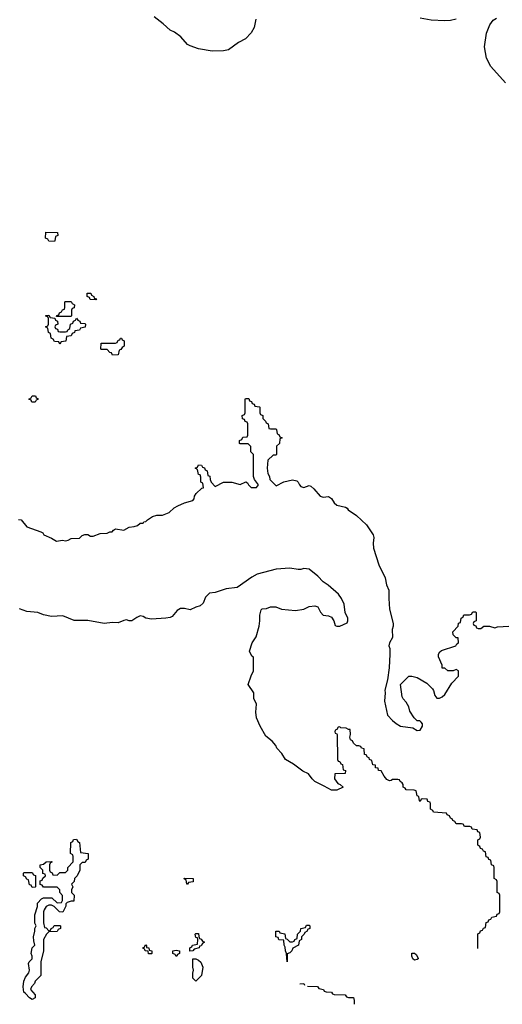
# Model space of a CAD drawing. Header units: inches. Extents: x 2387097 to 2568883, y 660483 to 715047.
# Tile 18 of 21: x 2560799 to 2564284, y 660483 to 667587. Entities that reach past the tile are written whole.
import ezdxf

# ---------------------------------------------------------------- set-up
doc = ezdxf.new("R2010")
doc.units = ezdxf.units.IN
doc.header["$MEASUREMENT"] = 0
doc.layers.add('C5666', color=7, linetype='Continuous')

msp = doc.modelspace()

# ---------------------------------------------------------------- linework, layer by layer
at = {"layer": 'C5666', "color": 6}
for points in [[(2562503.2, 667590), (2562492.3, 667530), (2562470, 667491.1), (2562430, 667448.7), (2562379.1, 667420.9), (2562306, 667370), (2562270, 667362.2), (2562190, 667359.3), (2562090, 667375.9), (2562030, 667397.4), (2562010, 667407.7), (2561963.6, 667463.6), (2561916.2, 667496.2), (2561885.1, 667510), (2561836.3, 667556.3), (2561770, 667607.8)], [(2563950, 667589.6), (2563910, 667580.5), (2563870, 667578.5), (2563770, 667584.2), (2563690, 667596.8)], [(2564307.4, 667130), (2564200.3, 667250), (2564169.8, 667310), (2564154.7, 667390), (2564169.6, 667490), (2564193.6, 667550), (2564217.4, 667582.6), (2564242.2, 667597.8)], [(2560790, 663981), (2560810, 663978), (2560850, 663926.8), (2560952, 663892), (2560965.4, 663885.4), (2560974, 663870), (2561030, 663846), (2561065.2, 663825.2), (2561109.3, 663830.7), (2561130, 663827.7), (2561149.3, 663830.7), (2561170, 663842.8), (2561230, 663846.8), (2561250, 663864.7), (2561270, 663872), (2561290, 663871.3), (2561310, 663860.7), (2561330, 663860.7), (2561380.9, 663879.1), (2561430, 663882.8), (2561450, 663892), (2561467.3, 663892.7), (2561475.3, 663904.7), (2561490, 663914), (2561550, 663902.8), (2561590, 663926), (2561626, 663930), (2561650, 663938), (2561670, 663954), (2561690, 663954), (2561696.4, 663963.6), (2561710, 663966), (2561721.2, 663978.8), (2561757.2, 664002.8), (2561790, 664011.3), (2561830, 664011), (2561878, 664030), (2561915.5, 664064.5), (2561940.1, 664079.9), (2561990, 664100.7), (2562050, 664118), (2562059, 664130), (2562062, 664150), (2562072.7, 664167.3), (2562113.6, 664206.4), (2562126, 664210), (2562122, 664242), (2562106, 664250), (2562107.3, 664287.3), (2562102, 664302), (2562090, 664306), (2562082, 664342), (2562066, 664350), (2562082, 664358), (2562090, 664374), (2562112.7, 664372.7), (2562118, 664358), (2562132.7, 664352.7), (2562138, 664338), (2562152.7, 664332.7), (2562158, 664298), (2562172.7, 664292.7), (2562174, 664270), (2562182, 664250), (2562210, 664218.8), (2562270, 664250.7), (2562330, 664250.8), (2562390, 664233.4), (2562431.3, 664251.3), (2562444.7, 664244.7), (2562450.8, 664230), (2562470, 664210.8), (2562510, 664211), (2562522.7, 664230), (2562495.3, 664270), (2562488, 664290), (2562488, 664450), (2562468, 664470), (2562467.3, 664507.3), (2562450, 664526), (2562390, 664526), (2562386, 664530), (2562386, 664550), (2562402, 664558), (2562410, 664574), (2562442, 664578), (2562446, 664590), (2562446, 664670), (2562442, 664682), (2562427.3, 664687.3), (2562422, 664702), (2562407.3, 664707.3), (2562406, 664730), (2562422, 664738), (2562426, 664750), (2562426, 664850), (2562430, 664854), (2562452.7, 664852.7), (2562458, 664838), (2562472.7, 664832.7), (2562478, 664818), (2562492.7, 664812.7), (2562498, 664798), (2562530, 664794), (2562534, 664790), (2562534, 664750), (2562538, 664738), (2562554, 664730), (2562554, 664710), (2562574, 664690), (2562578, 664678), (2562594, 664670), (2562598, 664638), (2562610, 664634), (2562650, 664634), (2562654, 664630), (2562658, 664598), (2562670, 664594), (2562678, 664578), (2562694, 664570), (2562678, 664562), (2562674, 664530), (2562654, 664510), (2562654, 664450), (2562650, 664446), (2562630, 664446), (2562592, 664408), (2562586.8, 664350), (2562591.6, 664311.6), (2562602, 664290), (2562604.7, 664270), (2562650, 664224), (2562707.3, 664252.7), (2562770, 664266.8), (2562799.1, 664259.1), (2562810.8, 664250.8), (2562818.8, 664230), (2562830, 664218.8), (2562850, 664210.8), (2562890, 664226), (2562901, 664221), (2562922.8, 664202.8), (2562968.3, 664148.3), (2562990, 664142.8), (2563030, 664146), (2563050, 664132), (2563070, 664101), (2563090, 664084), (2563150.8, 664070.8), (2563163.5, 664063.5), (2563171.3, 664050), (2563230.6, 664010.6), (2563303.4, 663943.4), (2563350.5, 663870.5), (2563356.3, 663850), (2563350.5, 663809.5), (2563354.2, 663774.2), (2563392.8, 663652.8), (2563438.8, 663558.8), (2563447.3, 663510), (2563464.9, 663470), (2563463.8, 663410), (2563470, 663334), (2563495.5, 663230), (2563496.3, 663210), (2563487.9, 663187.9), (2563490.8, 663130), (2563468.3, 663091.7), (2563464.9, 663070), (2563470.8, 663050), (2563472, 663010), (2563466.8, 662910), (2563455.3, 662824.7), (2563436, 662750), (2563438.8, 662730), (2563434, 662670), (2563454.8, 662570), (2563490, 662531), (2563518, 662510), (2563550, 662490.8), (2563636.9, 662476.9), (2563670, 662458), (2563690, 662462), (2563708, 662490), (2563707.3, 662507.3), (2563698, 662518), (2563687.3, 662527.3), (2563668.7, 662528.7), (2563648, 662550), (2563617.2, 662597.2), (2563609.2, 662630), (2563590, 662662), (2563567, 662687), (2563561.5, 662701.5), (2563548, 662790), (2563608, 662850), (2563630, 662851), (2563670, 662840.7), (2563739.1, 662799.1), (2563779.8, 662759.8), (2563787.3, 662747.3), (2563796, 662710), (2563810, 662691.3), (2563830, 662691.3), (2563850, 662701), (2563870, 662718), (2563919.3, 662800.7), (2563968.7, 662850), (2563968, 662888), (2563950, 662898), (2563930, 662888), (2563890, 662888), (2563868, 662908), (2563849.2, 662909.2), (2563848.7, 662930), (2563824, 662990), (2563824, 663010), (2563833.2, 663026.8), (2563844.7, 663035.3), (2563948, 663070), (2563956.5, 663083.5), (2563968, 663090), (2563966, 663126), (2563950, 663128), (2563928.8, 663148.9), (2563926, 663170), (2563966, 663210), (2563967.3, 663232.7), (2563982, 663238), (2563986, 663270), (2564002, 663278), (2564007.3, 663292.7), (2564047.3, 663292.7), (2564062, 663298), (2564070, 663314), (2564090, 663314), (2564094, 663310), (2564094, 663250), (2564078, 663242), (2564074, 663230), (2564078, 663218), (2564092.7, 663212.7), (2564098, 663198), (2564110, 663194), (2564130, 663194), (2564150, 663212), (2564191.2, 663211.1), (2564230, 663198), (2564250, 663206), (2564330, 663210.8)], [(2564106.3, 660884.6), (2564107.3, 660992.7), (2564122, 660998), (2564127.3, 661012.7), (2564142, 661018), (2564147.3, 661032.7), (2564162, 661038), (2564167.3, 661072.7), (2564182, 661078), (2564187.3, 661092.7), (2564202, 661098), (2564207.3, 661112.7), (2564242, 661118), (2564247.3, 661132.7), (2564262, 661138), (2564266, 661150), (2564266, 661270), (2564262, 661282), (2564246, 661290), (2564246, 661370), (2564242, 661382), (2564226, 661390), (2564226, 661470), (2564222, 661482), (2564206, 661490), (2564202, 661522), (2564187.3, 661527.3), (2564182, 661542), (2564167.3, 661547.3), (2564162, 661582), (2564147.3, 661587.3), (2564142, 661602), (2564127.3, 661607.3), (2564122, 661622), (2564106, 661630), (2564106, 661670), (2564122, 661678), (2564126, 661690), (2564122, 661722), (2564107.3, 661727.3), (2564102, 661742), (2564067.3, 661747.3), (2564062, 661762), (2564050, 661766), (2564010, 661766), (2564002, 661782), (2563990, 661786), (2563950, 661786), (2563942, 661802), (2563926, 661810), (2563922, 661822), (2563910, 661826), (2563902, 661842), (2563886, 661850), (2563882, 661862), (2563786, 661870), (2563782, 661882), (2563766, 661890), (2563766, 661930), (2563762, 661942), (2563747.3, 661947.3), (2563742, 661962), (2563710, 661966), (2563698, 661962), (2563690, 661946), (2563686, 661950), (2563682, 661982), (2563670, 661986), (2563662, 662022), (2563648, 662028), (2563588.7, 662030), (2563582, 662042), (2563568.7, 662050), (2563568, 662068), (2563562, 662082), (2563546, 662090), (2563542, 662102), (2563530, 662106), (2563490, 662106), (2563482, 662098), (2563470, 662095.3), (2563450, 662104), (2563430, 662128.7), (2563408.4, 662168.4), (2563390, 662169), (2563387.3, 662187.3), (2563368.7, 662190), (2563367.3, 662207.3), (2563348, 662210), (2563342, 662242), (2563326, 662250), (2563322, 662262), (2563310, 662266), (2563302, 662282), (2563290, 662286), (2563286, 662326), (2563266, 662330), (2563262, 662342), (2563248, 662348), (2563230, 662348.7), (2563210, 662368), (2563203.1, 662383.1), (2563188.7, 662390), (2563182, 662410), (2563188, 662430), (2563186, 662466), (2563174, 662466), (2563155.3, 662475.3), (2563118, 662478), (2563110, 662486), (2563098, 662482), (2563090, 662466), (2563078, 662462), (2563074, 662450), (2563078, 662438), (2563090, 662434), (2563091.6, 662428.4), (2563094, 662250), (2563098, 662238), (2563110, 662234), (2563118, 662218), (2563130, 662214), (2563134, 662174), (2563151.3, 662170), (2563150, 662148.7), (2563074, 662146), (2563071.3, 662110), (2563095.3, 662075.3), (2563112, 662070), (2563134, 662050), (2563088.8, 662028.9), (2563050, 662028), (2562998, 662058), (2562929.4, 662089.4), (2562910, 662108.7), (2562885.2, 662145.2), (2562844.1, 662164.1), (2562775.5, 662215.5), (2562718, 662250), (2562692.7, 662292.7), (2562655.3, 662330), (2562648, 662350), (2562621.2, 662381.2), (2562576.4, 662416.4), (2562535.3, 662490), (2562509.3, 662549.3), (2562504, 662590), (2562508.8, 662648.9), (2562488.7, 662690), (2562488.7, 662730), (2562449, 662790), (2562470, 662854), (2562488, 662890), (2562487.3, 662987.3), (2562475.3, 662995.3), (2562458, 663030), (2562477.2, 663090), (2562506, 663134), (2562527.9, 663212.1), (2562534, 663250), (2562533.2, 663290), (2562542.9, 663330), (2562550, 663336.4), (2562582, 663338), (2562610, 663350.5), (2562649.5, 663350.5), (2562690, 663333), (2562790, 663324), (2562850, 663333.4), (2562890, 663354), (2562930, 663358.8), (2562951.3, 663350), (2562971, 663311), (2562991.2, 663291.1), (2563030, 663286), (2563050, 663276), (2563066.8, 663250), (2563076.9, 663216.9), (2563090, 663211), (2563110, 663210.8), (2563164, 663236), (2563169.2, 663250), (2563169.2, 663270), (2563149.3, 663310), (2563141.2, 663370), (2563122.7, 663410), (2563101.2, 663441.2), (2563026.5, 663506.5), (2562989.6, 663530), (2562952.9, 663572.9), (2562890, 663621.6), (2562850, 663626.3), (2562830, 663619.6), (2562810, 663619.5), (2562750, 663629.6), (2562650, 663622), (2562514.6, 663585.4), (2562476.3, 663563.7), (2562370, 663489.6), (2562290, 663479.7), (2562210, 663454), (2562170, 663449.6), (2562140.3, 663419.7), (2562123.8, 663376.2), (2562101.6, 663358.4), (2562070, 663349.3), (2562030, 663329.4), (2561990, 663339.5), (2561960.9, 663339.1), (2561936.1, 663323.9), (2561899.5, 663280.5), (2561886, 663274), (2561854, 663270), (2561750, 663261.6), (2561710, 663269.5), (2561690, 663282), (2561670, 663284.5), (2561645.5, 663274.5), (2561610, 663249.5), (2561590, 663249.6), (2561570, 663256), (2561550, 663252.7), (2561510, 663236), (2561470, 663237), (2561410, 663229.4), (2561290, 663252.7), (2561192.1, 663252.1), (2561110, 663285.1), (2561030, 663280.9), (2560970, 663292.3), (2560930, 663309.5), (2560850, 663316), (2560797.2, 663337.2)], [(2562820.9, 660630.7), (2562850, 660632), (2562856.7, 660620.2)], [(2562876.2, 660613.8), (2562950, 660611.3), (2562958, 660598), (2562994, 660590), (2562998, 660578), (2563012.7, 660572.7), (2563050, 660571.3), (2563058, 660558), (2563070, 660554), (2563150, 660552), (2563158, 660538), (2563172.7, 660532.7), (2563210, 660531.3), (2563214, 660510), (2563214, 660483.1)]]:
    msp.add_lwpolyline(points, dxfattribs=at)
for points in [[(2561050, 665986), (2561008.4, 665988.4), (2561002, 666002), (2560986, 666010), (2560987.3, 666052.7), (2561071.2, 666051.1), (2561074, 666030), (2561058, 666022), (2561054, 665990)], [(2561350, 665566), (2561307.3, 665567.3), (2561302, 665582), (2561286, 665590), (2561287.3, 665612.7), (2561312.7, 665612.7), (2561318, 665598), (2561334, 665590), (2561338, 665578), (2561352.7, 665572.7)], [(2561066, 665446), (2561067.3, 665452.7), (2561082, 665458), (2561087.3, 665472.7), (2561102, 665478), (2561107.3, 665492.7), (2561122, 665498), (2561126, 665510), (2561126, 665550), (2561130, 665554), (2561170, 665554), (2561178, 665538), (2561194, 665530), (2561192.7, 665507.3), (2561178, 665502), (2561174, 665490), (2561174, 665450), (2561170, 665446)], [(2561090, 665334), (2561130, 665334), (2561142, 665338), (2561146, 665350), (2561162, 665358), (2561166, 665390), (2561182, 665398), (2561187.3, 665412.7), (2561202, 665418), (2561210, 665434), (2561218, 665418), (2561232.7, 665412.7), (2561238, 665398), (2561270, 665394), (2561274, 665390), (2561272.7, 665367.3), (2561238, 665362), (2561230, 665346), (2561198, 665342), (2561194, 665330), (2561178, 665322), (2561170, 665306), (2561138, 665302), (2561132.7, 665267.3), (2561098, 665262), (2561090, 665246), (2561082, 665262), (2561050, 665266), (2561042, 665282), (2561026, 665290), (2561022, 665322), (2561006, 665330), (2561002, 665362), (2560986, 665370), (2561002, 665378), (2561006, 665390), (2561006, 665430), (2561002, 665442), (2560987.3, 665447.3), (2560987.3, 665452.7), (2561010, 665454), (2561018, 665438), (2561054, 665434), (2561058, 665418), (2561072.7, 665412.7), (2561074, 665390), (2561058, 665382), (2561054, 665370), (2561058, 665358), (2561072.7, 665352.7), (2561078, 665338)], [(2561470, 665166), (2561462, 665182), (2561450, 665186), (2561430, 665206), (2561390, 665206), (2561386, 665210), (2561387.3, 665252.7), (2561490, 665254), (2561502, 665258), (2561510, 665274), (2561522, 665278), (2561526, 665290), (2561534, 665290), (2561538, 665278), (2561554, 665270), (2561554, 665230), (2561538, 665222), (2561530, 665206), (2561518, 665202), (2561510, 665168)], [(2560910, 664826), (2560887.3, 664827.3), (2560882, 664842), (2560866, 664850), (2560882, 664858), (2560890, 664874), (2560912.7, 664872.7), (2560918, 664858), (2560932, 664852), (2560930, 664846), (2560918, 664842)], [(2561110, 661148.7), (2561086, 661150), (2561048.4, 661188.4), (2561030, 661198), (2561010, 661198), (2560991.2, 661188.9), (2560975.3, 661164.7), (2560971, 661150), (2560971.6, 661071.6), (2560978, 661038), (2560990, 661034), (2561010, 661014), (2561022, 661018), (2561026, 661030), (2561042, 661038), (2561048.8, 661051.1), (2561090, 661052), (2561094, 661050), (2561094, 661030), (2561078, 661022), (2561070, 661008.7), (2561010, 661006), (2560991.6, 660988.4), (2560971.3, 660950), (2560970.9, 660869.1), (2560952, 660790), (2560951.3, 660690), (2560912, 660650), (2560907.1, 660632.9), (2560884.7, 660610), (2560878, 660590), (2560911, 660551), (2560910, 660528.7), (2560890, 660517.2), (2560870, 660529.2), (2560842, 660562), (2560829.2, 660570), (2560824, 660610), (2560829, 660650), (2560841.5, 660678.5), (2560864, 660710), (2560869, 660730), (2560863.1, 660776.9), (2560868, 660790), (2560888.4, 660811.6), (2560888.7, 660830), (2560882, 660850), (2560888, 660890), (2560908, 660910), (2560900.2, 660940.2), (2560899, 660970), (2560908.7, 661010), (2560908.8, 661031.1), (2560918, 661050), (2560909, 661069), (2560909.1, 661129.1), (2560928.4, 661188.4), (2560928, 661212), (2560956.4, 661243.6), (2560972, 661252), (2561031.2, 661251.1), (2561070, 661214), (2561102, 661218), (2561107.3, 661232.7), (2561107.3, 661267.3), (2561088, 661290), (2561088, 661310), (2561070, 661328), (2560970, 661328), (2560962, 661342), (2560947.3, 661347.3), (2560947.3, 661372.7), (2560962, 661378), (2560967.3, 661392.7), (2560986, 661410), (2560982, 661422), (2560967.3, 661427.3), (2560966, 661450), (2560946, 661470), (2560948, 661490), (2560970, 661494), (2560990, 661512), (2561030, 661514), (2561034, 661510), (2561018, 661502), (2561014, 661490), (2561014, 661450), (2561018, 661438), (2561032.7, 661432.7), (2561038, 661418), (2561070, 661414), (2561090, 661434), (2561130, 661434), (2561146, 661450), (2561146, 661470), (2561186, 661510), (2561186, 661550), (2561182, 661562), (2561166, 661570), (2561168.4, 661651.6), (2561182, 661658), (2561188.4, 661671.6), (2561210, 661674), (2561218, 661658), (2561231.6, 661651.6), (2561238, 661578), (2561294, 661570), (2561294, 661530), (2561278, 661522), (2561272.7, 661507.3), (2561250, 661506), (2561234, 661490), (2561234, 661450), (2561214, 661410), (2561194, 661390), (2561191.6, 661368.4), (2561174, 661350), (2561182, 661330), (2561174, 661310), (2561174, 661290), (2561191.6, 661271.6), (2561190, 661226), (2561170, 661226), (2561142, 661218), (2561132.7, 661207.3), (2561132, 661190)], [(2560890, 661326), (2560882, 661342), (2560870, 661346), (2560862, 661382), (2560850, 661386), (2560842, 661402), (2560826, 661410), (2560826, 661430), (2560830, 661434), (2560890, 661434), (2560898, 661418), (2560912.7, 661412.7), (2560914, 661330), (2560910, 661328)], [(2562010, 661348.7), (2562006, 661350), (2562002, 661382), (2561990, 661386), (2561987.3, 661392.7), (2562051.2, 661391.1), (2562052.7, 661367.3), (2562018, 661362)], [(2562730, 660788.7), (2562726, 660850), (2562718, 660870), (2562716.4, 660896.4), (2562708.7, 660910), (2562706, 660946), (2562670, 660948.7), (2562666, 660966), (2562649, 660969), (2562648.7, 661011.3), (2562671.6, 661011.6), (2562678, 660998), (2562712.7, 660992.7), (2562718, 660958), (2562730, 660954), (2562750, 660934), (2562770, 660934), (2562782, 660938), (2562786, 660950), (2562802, 660958), (2562806, 660990), (2562826, 661010), (2562828.8, 661031.1), (2562862, 661038), (2562870, 661054), (2562890, 661054), (2562894, 661050), (2562894, 661030), (2562878, 661022), (2562874, 661010), (2562858, 661002), (2562854, 660990), (2562834, 660970), (2562834, 660950), (2562818, 660942), (2562811.2, 660908.9), (2562771.6, 660888.4), (2562764.7, 660870), (2562750, 660855.3), (2562731.6, 660848.4)], [(2562027.3, 660867.3), (2562028, 660890), (2562042, 660898), (2562046, 660910), (2562082, 660918), (2562086, 660950), (2562082, 660962), (2562070, 660966), (2562066, 660990), (2562070, 660994), (2562090, 660994), (2562091.6, 660971.6), (2562098, 660958), (2562110, 660954), (2562118, 660938), (2562130, 660934), (2562131.6, 660928.4), (2562118, 660922), (2562110, 660906), (2562098, 660902), (2562094, 660890), (2562058, 660882), (2562050, 660868)], [(2561730, 660848), (2561726, 660866), (2561706, 660870), (2561702, 660882), (2561690, 660886), (2561688, 660890), (2561702, 660898), (2561706, 660910), (2561710, 660912), (2561714, 660906), (2561714, 660894), (2561731.2, 660891.1), (2561734, 660874), (2561754, 660870), (2561754, 660850), (2561750, 660848)], [(2561930, 660828.7), (2561922, 660842), (2561906, 660850), (2561906, 660870), (2561930, 660874), (2561954, 660870), (2561954, 660850), (2561938, 660842)], [(2563650, 660801.2), (2563639, 660810), (2563629.6, 660829.6), (2563630, 660852), (2563650, 660851.3), (2563662, 660842), (2563675.3, 660815.3), (2563676, 660810), (2563670, 660805.2)], [(2562070, 660649.2), (2562048.4, 660671.6), (2562048.4, 660708.4), (2562055.3, 660730), (2562048.7, 660751.3), (2562048.7, 660811.3), (2562071.2, 660811.1), (2562090, 660802), (2562106, 660786), (2562121, 660750), (2562111.3, 660690)]]:
    msp.add_lwpolyline(points, close=True, dxfattribs=at)

doc.saveas('drawing.dxf')
